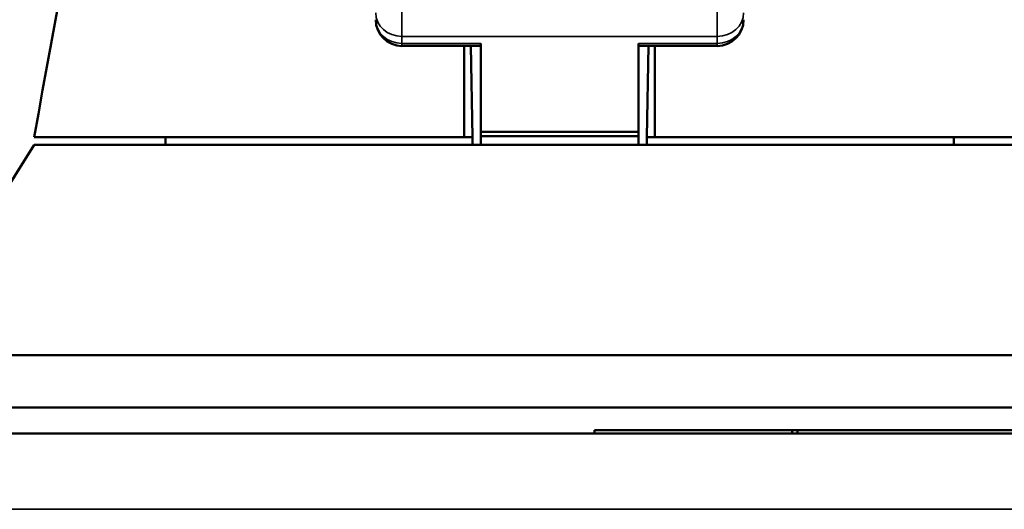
# Model space of a CAD drawing. Header units: inches. Extents: x 0 to 136, y 2 to 86.
# Tile 8 of 74: x 39.921 to 41.396, y 19.412 to 20.145. Entities that reach past the tile are written whole.
import ezdxf

# ---------------------------------------------------------------- set-up
doc = ezdxf.new("R2010")
doc.units = ezdxf.units.IN
doc.header["$LTSCALE"] = 4
doc.header["$MEASUREMENT"] = 0
doc.layers.add('Visible (ANSI)', color=7, linetype='Continuous', lineweight=50)
doc.layers.add('Visible Narrow (ANSI)', color=7, linetype='Continuous', lineweight=35)

msp = doc.modelspace()

# ---------------------------------------------------------------- linework, layer by layer
at = {"layer": 'Visible (ANSI)'}
for p, q in [((40.6117, 19.9775), (40.6117, 20.1099)), ((40.8479, 20.1099), (40.8479, 19.9775)), ((40.6117, 20.1061), (40.4936, 20.1061)), ((40.5991, 19.9696), (40.5967, 20.1061)), ((40.966, 20.1061), (40.8479, 20.1061)), ((40.8629, 20.1061), (40.8605, 19.9696)), ((40.6117, 19.9711), (40.6117, 19.9775)), ((40.8479, 19.9775), (40.6117, 19.9775)), ((40.8479, 19.9775), (40.8479, 19.9711)), ((40.5869, 19.9696), (39.9423, 19.9696)), ((40.1392, 19.9578), (40.1392, 19.9696)), ((40.5869, 19.9696), (40.5991, 19.9696)), ((40.5991, 19.9696), (40.5993, 19.9578)), ((40.6117, 19.9711), (40.6117, 19.9578)), ((40.6117, 19.9711), (40.8479, 19.9711)), ((40.8479, 19.9578), (40.8479, 19.9711)), ((40.8603, 19.9578), (40.8605, 19.9696)), ((40.8605, 19.9696), (40.8726, 19.9696)), ((41.5172, 19.9696), (40.8726, 19.9696)), ((41.3203, 19.9578), (41.3203, 19.9696)), ((39.7455, 19.6428), (39.9423, 19.9578)), ((39.9423, 19.9578), (41.5172, 19.9578)), ((39.7455, 19.6428), (41.714, 19.6428)), ((39.7455, 19.5641), (41.714, 19.5641)), ((18.6592, 19.5251), (42.8154, 19.5251)), ((40.7818, 19.5301), (41.0782, 19.5301)), ((40.7818, 19.5251), (40.7818, 19.5301)), ((41.0782, 19.5301), (41.0863, 19.5301)), ((41.0782, 19.5251), (41.0782, 19.5301)), ((41.462, 19.5301), (41.0863, 19.5301)), ((41.0863, 19.5251), (41.0863, 19.5301))]:
    msp.add_line(p, q, dxfattribs=at)
for centre, start, end in [((40.4936, 20.1454), 180.0176, 270), ((40.966, 20.1454), 270, 359.9874)]:
    msp.add_arc(centre, 0.0394, start, end, dxfattribs=at)
msp.add_open_spline([(39.9423, 19.9696), (40.0109, 20.3418), (40.0828, 20.7322), (40.1195, 21.1156)], degree=3, dxfattribs=at)
for points, knots in [([(41.34, 21.1156), (41.3554, 20.9551), (41.3782, 20.7913), (41.4379, 20.4078), (41.4771, 20.1876), (41.5172, 19.9696)], [0, 0, 0, 0, 1.240066, 1.240066, 2.974807, 2.974807, 2.974807, 2.974807]), ([(40.5869, 20.1061), (40.5869, 20.1017), (40.5869, 20.0973), (40.5869, 20.0728), (40.5869, 20.0527), (40.5869, 20.0222), (40.5869, 20.0119), (40.5869, 19.9909), (40.5869, 19.9802), (40.5869, 19.9696)], [0.2794263, 0.2794263, 0.2794263, 0.2794263, 0.3130048, 0.3130048, 0.4659746, 0.4659746, 0.545106, 0.545106, 0.6260684, 0.6260684, 0.6260684, 0.6260684]), ([(40.8726, 19.9696), (40.8726, 19.9802), (40.8726, 19.9909), (40.8726, 20.0119), (40.8726, 20.0222), (40.8726, 20.0527), (40.8726, 20.0728), (40.8726, 20.0973), (40.8726, 20.1017), (40.8726, 20.1061)], [0.000001, 0.000001, 0.000001, 0.000001, 0.0809695, 0.0809695, 0.1601068, 0.1601068, 0.3130881, 0.3130881, 0.3466691, 0.3466691, 0.3466691, 0.3466691])]:
    msp.add_open_spline(points, degree=3, knots=knots, dxfattribs=at)
at = {"layer": 'Visible Narrow (ANSI)'}
for p, q in [((40.4936, 20.1626), (40.4936, 20.1203)), ((40.966, 20.1203), (40.966, 20.1626)), ((40.4936, 20.1203), (40.4936, 20.1099)), ((40.966, 20.1203), (40.4936, 20.1203)), ((40.4936, 20.1061), (40.4936, 20.1099)), ((40.4936, 20.1099), (40.6117, 20.1099)), ((40.8479, 20.1099), (40.966, 20.1099)), ((40.966, 20.1099), (40.966, 20.1203)), ((40.966, 20.1099), (40.966, 20.1061)), ((42.8547, 19.4117), (18.6199, 19.4117))]:
    msp.add_line(p, q, dxfattribs=at)
for centre, major_axis, ratio, start_param, end_param in [((40.4936, 20.1556), (-0.0394, 0), 0.896374, 0, 1.570796), ((40.966, 20.1556), (0.0394, 0), 0.896374, 4.712389, 6.283185), ((40.4936, 20.1454), (-0.0394, 0), 0.903929, 0.000146, 1.570796), ((40.966, 20.1454), (0.0394, 0), 0.903929, 4.712389, 6.283081)]:
    msp.add_ellipse(centre, major_axis=major_axis, ratio=ratio, start_param=start_param, end_param=end_param, dxfattribs=at)

doc.saveas('drawing.dxf')
